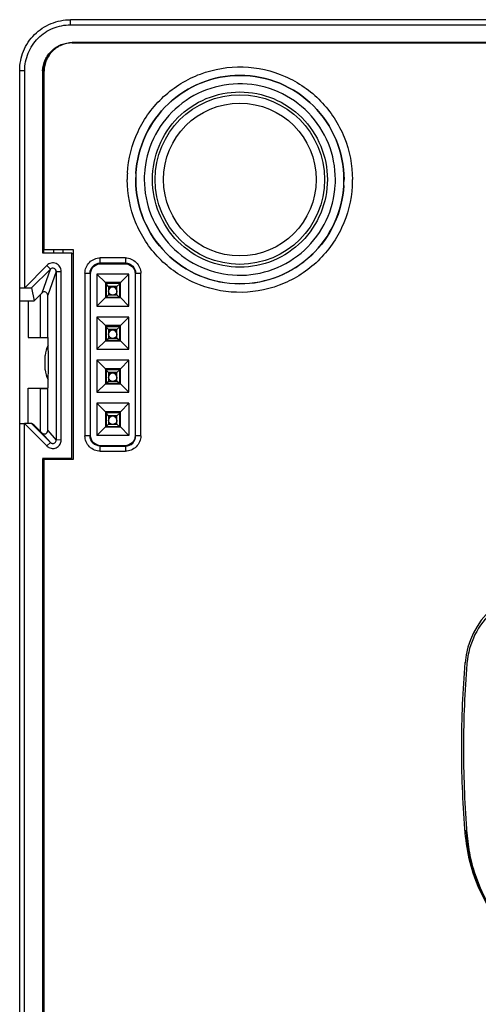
# Model space of a CAD drawing. Header units: inches. Extents: x 0 to 17, y 0 to 11.
# Tile 20 of 35: x 10.7 to 11.235, y 5.988 to 7.134. Entities that reach past the tile are written whole.
import ezdxf

# ---------------------------------------------------------------- set-up
doc = ezdxf.new("R2010")
doc.units = ezdxf.units.IN
doc.header["$LTSCALE"] = 0.935
doc.header["$MEASUREMENT"] = 0
doc.layers.get('0').update_dxf_attribs({"linetype": 'CONTINUOUS'})

msp = doc.modelspace()

# ---------------------------------------------------------------- linework, layer by layer
at = {"color": 6, "linetype": 'Continuous'}
for p, q in [((10.7596, 7.1279), (10.7596, 7.1338)), ((10.7596, 7.1279), (11.4506, 7.1279)), ((10.7616, 7.1067), (10.7616, 7.1073)), ((11.4506, 7.1073), (10.7616, 7.1073)), ((10.7004, 6.8216), (10.7004, 7.0746)), ((10.7004, 7.0746), (10.7063, 7.0745)), ((10.7062, 6.8218), (10.7063, 7.0745)), ((10.727, 7.0727), (10.727, 6.8625)), ((10.727, 7.0727), (10.728, 7.0724)), ((10.728, 7.0724), (10.728, 6.8624)), ((10.7399, 6.8659), (10.7399, 6.8624)), ((10.7511, 6.8625), (10.7511, 6.8659)), ((10.727, 6.8625), (10.7609, 6.8625)), ((10.7609, 6.8625), (10.7609, 6.6229)), ((10.7609, 6.8625), (10.7629, 6.8608)), ((10.7062, 6.8218), (10.732, 6.8478)), ((10.7362, 6.8436), (10.7142, 6.8216)), ((10.7264, 6.8158), (10.7362, 6.8436)), ((10.732, 6.8478), (10.7362, 6.8436)), ((10.7429, 6.8408), (10.7332, 6.813)), ((10.7429, 6.8408), (10.7429, 6.6445)), ((10.7429, 6.8408), (10.7488, 6.8408)), ((10.7488, 6.6446), (10.7488, 6.8408)), ((10.7004, 6.8216), (10.7062, 6.8217)), ((10.7005, 6.8067), (10.7004, 6.8216)), ((10.7062, 6.8217), (10.7142, 6.8216)), ((10.7142, 6.8216), (10.7171, 6.8066)), ((10.7171, 6.8066), (10.7241, 6.8135)), ((10.7264, 6.8158), (10.7241, 6.8135)), ((10.7241, 6.8135), (10.7242, 6.7642)), ((10.7332, 6.7642), (10.7332, 6.813)), ((10.7005, 6.6637), (10.7005, 6.8067)), ((10.7005, 6.8067), (10.7103, 6.8067)), ((10.7103, 6.8067), (10.7103, 6.764)), ((10.7103, 6.8067), (10.7171, 6.8066)), ((10.7103, 6.764), (10.7333, 6.764)), ((10.7333, 6.764), (10.7333, 6.7538)), ((10.7338, 6.7424), (10.7337, 6.7544)), ((10.7301, 6.7264), (10.7301, 6.743)), ((10.7338, 6.7273), (10.7338, 6.7424)), ((10.7337, 6.715), (10.7338, 6.7273)), ((10.7103, 6.6637), (10.7103, 6.7048)), ((10.7103, 6.7048), (10.7333, 6.7048)), ((10.7333, 6.7156), (10.7333, 6.7048)), ((10.7242, 6.7043), (10.7241, 6.655)), ((10.7332, 6.7043), (10.7242, 6.7043)), ((10.7332, 6.6555), (10.7332, 6.7043)), ((10.7004, 4.7186), (10.7004, 6.6637)), ((10.7004, 6.6637), (10.7061, 6.6637)), ((10.7142, 6.6637), (10.7061, 6.6637)), ((10.7061, 4.7188), (10.7061, 6.6636)), ((10.732, 6.6376), (10.7061, 6.6636)), ((10.7142, 6.6637), (10.7362, 6.6417)), ((10.7171, 6.662), (10.7142, 6.6637)), ((10.7171, 6.662), (10.7241, 6.655)), ((10.7241, 6.655), (10.7264, 6.6527)), ((10.7362, 6.6417), (10.7264, 6.6527)), ((10.7332, 6.6555), (10.7429, 6.6445)), ((10.7362, 6.6417), (10.732, 6.6376)), ((10.7362, 6.6417), (10.7376, 6.6408)), ((10.7488, 6.6446), (10.7429, 6.6445)), ((10.7609, 6.6229), (10.727, 6.6229)), ((10.727, 6.6228), (10.727, 4.7596)), ((10.728, 4.7594), (10.728, 6.6225)), ((10.728, 6.6225), (10.7289, 6.6225)), ((10.7609, 6.6229), (10.7612, 6.6222)), ((11.2211, 6.1919), (11.2212, 6.1906)), ((11.2211, 6.1919), (11.2212, 6.1906))]:
    msp.add_line(p, q, dxfattribs=at)
at = {"color": 7, "linetype": 'Continuous'}
for p, q in [((10.7616, 7.1067), (11.4488, 7.1067)), ((10.7289, 6.8659), (10.7289, 7.074)), ((10.7629, 6.8659), (10.7289, 6.8659)), ((10.7629, 6.6222), (10.7629, 6.8659)), ((10.7942, 6.8505), (10.7942, 6.8566)), ((10.8237, 6.8566), (10.7942, 6.8566)), ((10.8237, 6.8566), (10.8237, 6.8505)), ((10.7942, 6.8505), (10.7948, 6.8498)), ((10.8237, 6.8505), (10.7942, 6.8505)), ((10.7948, 6.8498), (10.8231, 6.8498)), ((10.8237, 6.8505), (10.8231, 6.8498)), ((10.7764, 6.8387), (10.7764, 6.6493)), ((10.7764, 6.8387), (10.7824, 6.8387)), ((10.7824, 6.8387), (10.7824, 6.6493)), ((10.7824, 6.8387), (10.783, 6.838)), ((10.783, 6.6498), (10.783, 6.838)), ((10.7902, 6.8378), (10.7902, 6.8004)), ((10.7902, 6.8378), (10.8002, 6.8278)), ((10.8277, 6.8378), (10.7902, 6.8378)), ((10.8277, 6.8378), (10.8177, 6.8278)), ((10.8277, 6.8004), (10.8277, 6.8378)), ((10.8355, 6.8387), (10.8349, 6.838)), ((10.8349, 6.838), (10.8349, 6.6498)), ((10.8355, 6.6493), (10.8355, 6.8387)), ((10.8355, 6.8387), (10.8415, 6.8387)), ((10.8415, 6.6493), (10.8415, 6.8387)), ((10.8002, 6.8278), (10.8002, 6.8103)), ((10.8011, 6.8267), (10.8002, 6.8278)), ((10.8177, 6.8278), (10.8002, 6.8278)), ((10.8011, 6.8267), (10.8011, 6.8109)), ((10.8169, 6.8267), (10.8011, 6.8267)), ((10.8039, 6.8233), (10.8011, 6.8262)), ((10.8039, 6.8233), (10.8039, 6.8135)), ((10.8137, 6.8233), (10.8039, 6.8233)), ((10.8039, 6.8231), (10.8137, 6.8231)), ((10.8169, 6.8265), (10.8137, 6.8233)), ((10.8137, 6.8135), (10.8137, 6.8233)), ((10.8177, 6.8278), (10.8169, 6.8267)), ((10.8169, 6.8109), (10.8169, 6.8267)), ((10.8177, 6.8103), (10.8177, 6.8278)), ((10.7902, 6.8004), (10.8002, 6.8103)), ((10.8011, 6.8109), (10.8002, 6.8103)), ((10.8002, 6.8103), (10.8177, 6.8103)), ((10.8011, 6.8109), (10.8169, 6.8109)), ((10.8013, 6.8109), (10.8039, 6.8135)), ((10.8039, 6.8135), (10.8137, 6.8135)), ((10.8163, 6.8109), (10.8137, 6.8135)), ((10.8177, 6.8103), (10.8169, 6.8109)), ((10.8177, 6.8103), (10.8277, 6.8004)), ((10.7902, 6.8004), (10.8277, 6.8004)), ((10.7902, 6.7877), (10.7902, 6.7503)), ((10.8002, 6.7777), (10.7902, 6.7877)), ((10.8277, 6.7877), (10.7902, 6.7877)), ((10.8177, 6.7777), (10.8277, 6.7877)), ((10.8277, 6.7503), (10.8277, 6.7877)), ((10.8002, 6.7777), (10.8002, 6.7602)), ((10.8002, 6.7777), (10.8011, 6.7765)), ((10.8177, 6.7777), (10.8002, 6.7777)), ((10.8011, 6.7765), (10.8011, 6.7607)), ((10.8169, 6.7765), (10.8011, 6.7765)), ((10.8039, 6.7732), (10.8011, 6.776)), ((10.8169, 6.7763), (10.8137, 6.7732)), ((10.8169, 6.7765), (10.8177, 6.7777)), ((10.8169, 6.7607), (10.8169, 6.7765)), ((10.8177, 6.7602), (10.8177, 6.7777)), ((10.8013, 6.7607), (10.8039, 6.7633)), ((10.8039, 6.7732), (10.8039, 6.7633)), ((10.8137, 6.7732), (10.8039, 6.7732)), ((10.8039, 6.773), (10.8137, 6.773)), ((10.8039, 6.7633), (10.8137, 6.7633)), ((10.8137, 6.7633), (10.8137, 6.7732)), ((10.8163, 6.7607), (10.8137, 6.7633)), ((10.7902, 6.7503), (10.8002, 6.7602)), ((10.8011, 6.7607), (10.8002, 6.7602)), ((10.8002, 6.7602), (10.8177, 6.7602)), ((10.8011, 6.7607), (10.8169, 6.7607)), ((10.8169, 6.7607), (10.8177, 6.7602)), ((10.8177, 6.7602), (10.8277, 6.7503)), ((10.7902, 6.7503), (10.8277, 6.7503)), ((10.7902, 6.7375), (10.7902, 6.7001)), ((10.8002, 6.7275), (10.7902, 6.7375)), ((10.8277, 6.7375), (10.7902, 6.7375)), ((10.8277, 6.7375), (10.8177, 6.7275)), ((10.8277, 6.7001), (10.8277, 6.7375)), ((10.8002, 6.7275), (10.8002, 6.71)), ((10.8011, 6.7263), (10.8002, 6.7275)), ((10.8177, 6.7275), (10.8002, 6.7275)), ((10.8011, 6.7263), (10.8011, 6.7106)), ((10.8169, 6.7263), (10.8011, 6.7263)), ((10.8039, 6.723), (10.8011, 6.7258)), ((10.8039, 6.723), (10.8039, 6.7131)), ((10.8137, 6.723), (10.8039, 6.723)), ((10.8039, 6.7228), (10.8137, 6.7228)), ((10.8169, 6.7261), (10.8137, 6.723)), ((10.8137, 6.7131), (10.8137, 6.723)), ((10.8169, 6.7263), (10.8177, 6.7275)), ((10.8169, 6.7106), (10.8169, 6.7263)), ((10.8177, 6.71), (10.8177, 6.7275)), ((10.8002, 6.71), (10.7902, 6.7001)), ((10.8011, 6.7106), (10.8002, 6.71)), ((10.8002, 6.71), (10.8177, 6.71)), ((10.8011, 6.7106), (10.8169, 6.7106)), ((10.8013, 6.7106), (10.8039, 6.7131)), ((10.8039, 6.7131), (10.8137, 6.7131)), ((10.8163, 6.7106), (10.8137, 6.7131)), ((10.8177, 6.71), (10.8169, 6.7106)), ((10.8177, 6.71), (10.8277, 6.7001)), ((10.7902, 6.7001), (10.8277, 6.7001)), ((10.7902, 6.6874), (10.7902, 6.6499)), ((10.8002, 6.6774), (10.7902, 6.6874)), ((10.8277, 6.6874), (10.7902, 6.6874)), ((10.8177, 6.6774), (10.8277, 6.6874)), ((10.8277, 6.6874), (10.8277, 6.6499)), ((10.8002, 6.6774), (10.8002, 6.6599)), ((10.8002, 6.6774), (10.8011, 6.6762)), ((10.8177, 6.6774), (10.8002, 6.6774)), ((10.8011, 6.6762), (10.8011, 6.6604)), ((10.8169, 6.6762), (10.8011, 6.6762)), ((10.8039, 6.6729), (10.8011, 6.6757)), ((10.8039, 6.6729), (10.8039, 6.663)), ((10.8137, 6.6729), (10.8039, 6.6729)), ((10.8039, 6.6727), (10.8137, 6.6727)), ((10.8169, 6.676), (10.8137, 6.6729)), ((10.8137, 6.663), (10.8137, 6.6729)), ((10.8169, 6.6762), (10.8177, 6.6774)), ((10.8169, 6.6604), (10.8169, 6.6762)), ((10.8177, 6.6599), (10.8177, 6.6774)), ((10.7902, 6.6499), (10.8002, 6.6599)), ((10.8011, 6.6604), (10.8002, 6.6599)), ((10.8002, 6.6599), (10.8177, 6.6599)), ((10.8011, 6.6604), (10.8169, 6.6604)), ((10.8013, 6.6604), (10.8039, 6.663)), ((10.8039, 6.663), (10.8137, 6.663)), ((10.8163, 6.6604), (10.8137, 6.663)), ((10.8177, 6.6599), (10.8169, 6.6604)), ((10.8177, 6.6599), (10.8277, 6.6499)), ((10.7824, 6.6493), (10.7764, 6.6493)), ((10.7824, 6.6493), (10.783, 6.6498)), ((10.8277, 6.6499), (10.7902, 6.6499)), ((10.8355, 6.6493), (10.8349, 6.6498)), ((10.8415, 6.6493), (10.8355, 6.6493)), ((10.7942, 6.6375), (10.7948, 6.6379)), ((10.7942, 6.6315), (10.7942, 6.6375)), ((10.7942, 6.6375), (10.8237, 6.6375)), ((10.8231, 6.6379), (10.7948, 6.6379)), ((10.8231, 6.6379), (10.8237, 6.6375)), ((10.8237, 6.6375), (10.8237, 6.6315)), ((10.7942, 6.6315), (10.8237, 6.6315)), ((10.7289, 4.7629), (10.7289, 6.6222)), ((10.7289, 6.6222), (10.7629, 6.6222))]:
    msp.add_line(p, q, dxfattribs=at)
at = {"color": 6, "linetype": 'Continuous'}
msp.add_lwpolyline([(11.4596, 7.131), (11.4589, 7.1319), (11.4581, 7.1326), (11.4572, 7.1331), (11.4563, 7.1335), (11.4554, 7.1337), (11.4547, 7.1338), (11.4542, 7.1338), (11.4536, 7.1338), (11.4527, 7.1338), (11.4516, 7.1338), (10.7596, 7.1338)], dxfattribs=at)
at = {"color": 7, "linetype": 'Continuous'}
for radius in [0.0987, 0.0889]:
    msp.add_circle((10.9569, 6.9477), radius, dxfattribs=at)
at = {"color": 6, "linetype": 'Continuous'}
for centre, radius, start, end in [((10.7612, 7.0727), 0.0342, 177.2906, 179.9974), ((10.7612, 7.0724), 0.0332, 177.0492, 179.9966), ((10.7292, 6.813), 0.00395, 359.9985, 135.0063), ((10.7292, 6.6555), 0.00395, 224.9937, 0.0015), ((10.7389, 6.6445), 0.00977, 225.0354, 233.253), ((10.7391, 6.6447), 0.0101, 233.2417, 243.0801), ((10.739, 6.6445), 0.00392, 249.4192, 257.7147), ((11.3137, 6.3765), 0.0926, 174.7638, 175.409)]:
    msp.add_arc(centre, radius, start, end, dxfattribs=at)
at = {"color": 7, "linetype": 'Continuous'}
for centre, radius, start, end in [((10.9569, 6.9477), 0.1313, 176.7553, 179.9997), ((10.9569, 6.9477), 0.1214, 176.7553, 179.9997), ((10.9569, 6.9477), 0.1213, 176.7542, 179.9997), ((10.9569, 6.9478), 0.1114, 176.7542, 179.9997), ((10.9569, 6.9478), 0.1114, 356.7542, 359.9997), ((10.9569, 6.9477), 0.1213, 356.7542, 359.9997), ((10.9569, 6.9477), 0.1214, 356.7553, 359.9997), ((10.9569, 6.9477), 0.1313, 356.7553, 359.9997), ((10.8088, 6.8182), 0.00494, 0.001, 179.8809), ((10.8088, 6.8177), 0.00494, 5.484, 174.3954), ((10.8088, 6.768), 0.00494, 0.001, 179.8809), ((10.8088, 6.7675), 0.00494, 5.484, 174.3954), ((10.8088, 6.7179), 0.00494, 0.001, 179.8809), ((10.8088, 6.7174), 0.00494, 5.484, 174.3954), ((10.8088, 6.6677), 0.00494, 0.001, 179.8809), ((10.8088, 6.6672), 0.00494, 5.484, 174.3954), ((11.3146, 6.3777), 0.0954, 90.0005, 175.4082)]:
    msp.add_arc(centre, radius, start, end, dxfattribs=at)
at = {"color": 6, "linetype": 'Continuous'}
for points, knots in [([(10.7004, 7.0746), (10.7004, 7.0823), (10.7034, 7.0979), (10.7166, 7.1176), (10.7363, 7.1307), (10.7519, 7.1338), (10.7596, 7.1338)], [0, 0, 0, 0, 0.249993, 0.499994, 0.75, 1, 1, 1, 1]), ([(10.7063, 7.0745), (10.7063, 7.0814), (10.7091, 7.0954), (10.7208, 7.1133), (10.7387, 7.1251), (10.7527, 7.1279), (10.7596, 7.1279)], [0, 0, 0, 0, 0.249993, 0.50002, 0.750017, 1, 1, 1, 1]), ([(10.727, 7.0743), (10.7272, 7.0787), (10.7293, 7.0874), (10.7371, 7.0983), (10.7484, 7.1056), (10.7572, 7.1073), (10.7616, 7.1073)], [0, 0, 0, 0, 0.250107, 0.500044, 0.749986, 1, 1, 1, 1]), ([(10.7488, 6.8408), (10.7488, 6.8427), (10.7477, 6.8467), (10.743, 6.8505), (10.7369, 6.8511), (10.7333, 6.8492), (10.732, 6.8478)], [0, 0, 0, 0, 0.250062, 0.500002, 0.749936, 1, 1, 1, 1]), ([(10.7429, 6.8408), (10.7429, 6.8415), (10.7424, 6.8431), (10.7406, 6.8446), (10.7381, 6.8449), (10.7367, 6.8441), (10.7362, 6.8436)], [0, 0, 0, 0, 0.249834, 0.49984, 0.749956, 1, 1, 1, 1]), ([(10.7345, 6.6358), (10.736, 6.635), (10.7394, 6.6343), (10.7444, 6.6358), (10.748, 6.6395), (10.7488, 6.6429), (10.7488, 6.6446)], [0, 0, 0, 0, 0.250177, 0.50011, 0.750016, 1, 1, 1, 1]), ([(10.7381, 6.6407), (10.7392, 6.6404), (10.7418, 6.641), (10.7429, 6.6434), (10.7429, 6.6445)], [0, 0, 0, 0, 0.499872, 1, 1, 1, 1]), ([(11.3146, 6.4699), (11.3031, 6.4699), (11.28, 6.4655), (11.2501, 6.447), (11.229, 6.419), (11.2226, 6.3963), (11.2215, 6.3849)], [0, 0, 0, 0, 0.250017, 0.499994, 0.749971, 1, 1, 1, 1]), ([(11.2214, 6.3839), (11.2189, 6.352), (11.2168, 6.3039), (11.218, 6.2399), (11.2199, 6.2079), (11.2211, 6.1919)], [0, 0, 0, 0, 0.499958, 0.749975, 1, 1, 1, 1]), ([(11.2484, 6.1002), (11.2402, 6.1138), (11.2271, 6.1431), (11.222, 6.1747), (11.2208, 6.1905)], [0, 0, 0, 0, 0.49983, 1, 1, 1, 1]), ([(11.2212, 6.1906), (11.2218, 6.1818), (11.2237, 6.1642), (11.2305, 6.1385), (11.2407, 6.114), (11.2585, 6.0834), (11.2884, 6.0503), (11.3186, 6.0312), (11.3347, 6.0239)], [0, 0, 0, 0, 0.125167, 0.250324, 0.375457, 0.500597, 0.750292, 1, 1, 1, 1])]:
    msp.add_open_spline(points, degree=3, knots=knots, dxfattribs=at)
at = {"color": 7, "linetype": 'Continuous'}
for points, knots in [([(10.7616, 7.1067), (10.7573, 7.1067), (10.7487, 7.105), (10.7379, 7.0977), (10.7306, 7.0869), (10.7289, 7.0783), (10.7289, 7.074)], [0, 0, 0, 0, 0.250037, 0.500001, 0.749964, 1, 1, 1, 1]), ([(10.8259, 6.9551), (10.8268, 6.9718), (10.8353, 7.0053), (10.8659, 7.0467), (10.9099, 7.0737), (10.9607, 7.0821), (11.011, 7.0708), (11.0534, 7.0414), (11.0815, 6.9983), (11.0881, 6.9644), (11.0881, 6.9477)], [0, 0, 0, 0, 0.125007, 0.25, 0.374997, 0.499996, 0.624993, 0.749992, 0.87499, 1, 1, 1, 1]), ([(10.8357, 6.9546), (10.8366, 6.9698), (10.8442, 7.0001), (10.8716, 7.038), (10.9109, 7.0632), (10.9417, 7.069), (10.9569, 7.069)], [0, 0, 0, 0, 0.250006, 0.499999, 0.749993, 1, 1, 1, 1]), ([(10.9569, 7.069), (10.9417, 7.069), (10.911, 7.0631), (10.8716, 7.038), (10.8443, 7.0001), (10.8367, 6.9698), (10.8358, 6.9546)], [0, 0, 0, 0, 0.250007, 0.500001, 0.749994, 1, 1, 1, 1]), ([(11.0782, 6.9477), (11.0782, 6.9635), (11.0719, 6.9954), (11.0449, 7.0357), (11.0046, 7.0627), (10.9727, 7.069), (10.9569, 7.069)], [0, 0, 0, 0, 0.250006, 0.499999, 0.749993, 1, 1, 1, 1]), ([(10.9569, 7.069), (10.9727, 7.069), (11.0046, 7.0627), (11.0449, 7.0357), (11.0719, 6.9954), (11.0783, 6.9635), (11.0783, 6.9477)], [0, 0, 0, 0, 0.250007, 0.500001, 0.749994, 1, 1, 1, 1]), ([(11.0683, 6.9478), (11.0683, 6.962), (11.0627, 6.9908), (11.0388, 7.0273), (11.0028, 7.0523), (10.9601, 7.0619), (10.917, 7.0547), (10.8797, 7.0319), (10.8537, 6.9967), (10.8465, 6.9683), (10.8457, 6.9541)], [0, 0, 0, 0, 0.125009, 0.250002, 0.375001, 0.5, 0.624999, 0.749998, 0.874991, 1, 1, 1, 1]), ([(10.855, 6.9478), (10.855, 6.961), (10.8603, 6.9878), (10.8829, 7.0217), (10.9168, 7.0444), (10.9436, 7.0497), (10.9569, 7.0497)], [0, 0, 0, 0, 0.250009, 0.499999, 0.749989, 1, 1, 1, 1]), ([(10.9569, 7.0497), (10.9702, 7.0497), (10.997, 7.0444), (11.0309, 7.0217), (11.0536, 6.9878), (11.0589, 6.961), (11.0589, 6.9478)], [0, 0, 0, 0, 0.250011, 0.500001, 0.749991, 1, 1, 1, 1]), ([(11.0879, 6.9402), (11.087, 6.9235), (11.0785, 6.89), (11.0479, 6.8486), (11.004, 6.8216), (10.9531, 6.8132), (10.9028, 6.8245), (10.8605, 6.8539), (10.8323, 6.897), (10.8257, 6.9309), (10.8257, 6.9477)], [0, 0, 0, 0, 0.125007, 0.25, 0.374997, 0.499996, 0.624993, 0.749992, 0.87499, 1, 1, 1, 1]), ([(10.8356, 6.9477), (10.8356, 6.932), (10.8419, 6.9001), (10.8689, 6.8598), (10.9092, 6.8328), (10.9411, 6.8265), (10.9569, 6.8265)], [0, 0, 0, 0, 0.250006, 0.499999, 0.749993, 1, 1, 1, 1]), ([(10.9569, 6.8263), (10.9411, 6.8263), (10.9092, 6.8327), (10.8689, 6.8597), (10.8419, 6.9), (10.8356, 6.9319), (10.8356, 6.9477)], [0, 0, 0, 0, 0.250007, 0.500001, 0.749994, 1, 1, 1, 1]), ([(10.8455, 6.9478), (10.8455, 6.9335), (10.8511, 6.9048), (10.875, 6.8682), (10.911, 6.8432), (10.9537, 6.8336), (10.9968, 6.8408), (11.0341, 6.8637), (11.0601, 6.8988), (11.0673, 6.9272), (11.0681, 6.9415)], [0, 0, 0, 0, 0.125009, 0.250002, 0.375001, 0.5, 0.624999, 0.749998, 0.874991, 1, 1, 1, 1]), ([(10.9569, 6.8458), (10.9436, 6.8458), (10.9168, 6.8511), (10.8829, 6.8738), (10.8603, 6.9077), (10.855, 6.9345), (10.855, 6.9478)], [0, 0, 0, 0, 0.250011, 0.500001, 0.749991, 1, 1, 1, 1]), ([(11.0589, 6.9478), (11.0589, 6.9345), (11.0536, 6.9077), (11.0309, 6.8738), (10.997, 6.8511), (10.9702, 6.8458), (10.9569, 6.8458)], [0, 0, 0, 0, 0.250009, 0.499999, 0.749989, 1, 1, 1, 1]), ([(10.9569, 6.8265), (10.9721, 6.8265), (11.0028, 6.8323), (11.0422, 6.8575), (11.0695, 6.8953), (11.0771, 6.9257), (11.078, 6.9409)], [0, 0, 0, 0, 0.250007, 0.500001, 0.749994, 1, 1, 1, 1]), ([(11.0781, 6.9408), (11.0772, 6.9256), (11.0696, 6.8953), (11.0423, 6.8574), (11.0029, 6.8322), (10.9721, 6.8263), (10.9569, 6.8263)], [0, 0, 0, 0, 0.250006, 0.499999, 0.749993, 1, 1, 1, 1]), ([(10.7764, 6.8387), (10.7764, 6.8433), (10.7802, 6.8528), (10.7897, 6.8566), (10.7942, 6.8566)], [0, 0, 0, 0, 0.500078, 1, 1, 1, 1]), ([(10.8237, 6.8566), (10.8282, 6.8566), (10.8377, 6.8528), (10.8415, 6.8433), (10.8415, 6.8387)], [0, 0, 0, 0, 0.50008, 1, 1, 1, 1]), ([(10.7824, 6.8387), (10.7824, 6.8417), (10.7849, 6.848), (10.7912, 6.8505), (10.7942, 6.8505)], [0, 0, 0, 0, 0.499987, 1, 1, 1, 1]), ([(10.783, 6.838), (10.783, 6.841), (10.7855, 6.8473), (10.7918, 6.8498), (10.7948, 6.8498)], [0, 0, 0, 0, 0.499999, 1, 1, 1, 1]), ([(10.8231, 6.8498), (10.8261, 6.8498), (10.8324, 6.8473), (10.8349, 6.841), (10.8349, 6.838)], [0, 0, 0, 0, 0.500001, 1, 1, 1, 1]), ([(10.8237, 6.8505), (10.8267, 6.8505), (10.833, 6.848), (10.8355, 6.8417), (10.8355, 6.8387)], [0, 0, 0, 0, 0.499979, 1, 1, 1, 1]), ([(10.8074, 6.8134), (10.8069, 6.8136), (10.8059, 6.8141), (10.8048, 6.8152), (10.804, 6.8166), (10.8039, 6.8177), (10.8039, 6.8182)], [0, 0, 0, 0, 0.249987, 0.499998, 0.749972, 1, 1, 1, 1]), ([(10.8137, 6.8182), (10.8137, 6.8176), (10.8136, 6.8166), (10.8128, 6.8152), (10.8117, 6.8141), (10.8107, 6.8136), (10.8102, 6.8134)], [0, 0, 0, 0, 0.250032, 0.500004, 0.750015, 1, 1, 1, 1]), ([(10.8074, 6.7633), (10.8069, 6.7634), (10.8059, 6.7639), (10.8048, 6.765), (10.804, 6.7664), (10.8039, 6.7675), (10.8039, 6.768)], [0, 0, 0, 0, 0.249987, 0.499998, 0.749972, 1, 1, 1, 1]), ([(10.8137, 6.768), (10.8137, 6.7675), (10.8136, 6.7664), (10.8128, 6.765), (10.8117, 6.7639), (10.8107, 6.7634), (10.8102, 6.7633)], [0, 0, 0, 0, 0.250032, 0.500004, 0.750015, 1, 1, 1, 1]), ([(10.8074, 6.7131), (10.8069, 6.7133), (10.8059, 6.7137), (10.8048, 6.7149), (10.804, 6.7163), (10.8039, 6.7173), (10.8039, 6.7179)], [0, 0, 0, 0, 0.249987, 0.499998, 0.749972, 1, 1, 1, 1]), ([(10.8137, 6.7179), (10.8137, 6.7173), (10.8136, 6.7163), (10.8128, 6.7149), (10.8117, 6.7137), (10.8107, 6.7133), (10.8102, 6.7131)], [0, 0, 0, 0, 0.250032, 0.500004, 0.750015, 1, 1, 1, 1]), ([(10.8074, 6.663), (10.8069, 6.6631), (10.8059, 6.6636), (10.8048, 6.6647), (10.804, 6.6661), (10.8039, 6.6672), (10.8039, 6.6677)], [0, 0, 0, 0, 0.249987, 0.499998, 0.749972, 1, 1, 1, 1]), ([(10.8137, 6.6677), (10.8137, 6.6672), (10.8136, 6.6661), (10.8128, 6.6647), (10.8117, 6.6636), (10.8107, 6.6631), (10.8102, 6.663)], [0, 0, 0, 0, 0.250032, 0.500004, 0.750015, 1, 1, 1, 1]), ([(10.7942, 6.6315), (10.7897, 6.6315), (10.7802, 6.6353), (10.7764, 6.6448), (10.7764, 6.6493)], [0, 0, 0, 0, 0.50008, 1, 1, 1, 1]), ([(10.7942, 6.6375), (10.7912, 6.6375), (10.7849, 6.64), (10.7824, 6.6463), (10.7824, 6.6493)], [0, 0, 0, 0, 0.499989, 1, 1, 1, 1]), ([(10.7948, 6.6379), (10.7918, 6.6379), (10.7855, 6.6405), (10.783, 6.6468), (10.783, 6.6498)], [0, 0, 0, 0, 0.500001, 1, 1, 1, 1]), ([(10.8349, 6.6498), (10.8349, 6.6468), (10.8324, 6.6405), (10.8261, 6.6379), (10.8231, 6.6379)], [0, 0, 0, 0, 0.499999, 1, 1, 1, 1]), ([(10.8237, 6.6375), (10.8267, 6.6375), (10.833, 6.64), (10.8355, 6.6463), (10.8355, 6.6493)], [0, 0, 0, 0, 0.500009, 1, 1, 1, 1]), ([(10.8415, 6.6493), (10.8415, 6.6448), (10.8377, 6.6353), (10.8282, 6.6315), (10.8237, 6.6315)], [0, 0, 0, 0, 0.500078, 1, 1, 1, 1]), ([(11.2192, 6.1918), (11.218, 6.2079), (11.216, 6.2402), (11.2148, 6.3047), (11.2169, 6.3532), (11.2194, 6.3854)], [0, 0, 0, 0, 0.250025, 0.500042, 1, 1, 1, 1]), ([(11.3976, 6.0067), (11.386, 6.0077), (11.3629, 6.0118), (11.33, 6.0242), (11.2996, 6.042), (11.2731, 6.0652), (11.251, 6.0926), (11.234, 6.1234), (11.2233, 6.157), (11.2201, 6.1802), (11.2192, 6.1918)], [0, 0, 0, 0, 0.124992, 0.249975, 0.374997, 0.499928, 0.62502, 0.749954, 0.874982, 1, 1, 1, 1])]:
    msp.add_open_spline(points, degree=3, knots=knots, dxfattribs=at)
at = {"color": 6, "linetype": 'Continuous'}
for points in [[(10.7348, 7.0927), (10.7308, 7.0874), (10.7284, 7.0807), (10.7281, 7.0742)], [(10.7337, 6.7544), (10.7314, 6.7512), (10.7301, 6.747), (10.7301, 6.743)], [(10.7301, 6.7264), (10.7301, 6.7224), (10.7314, 6.7182), (10.7337, 6.715)]]:
    msp.add_open_spline(points, degree=3, dxfattribs=at)

doc.saveas('drawing.dxf')
